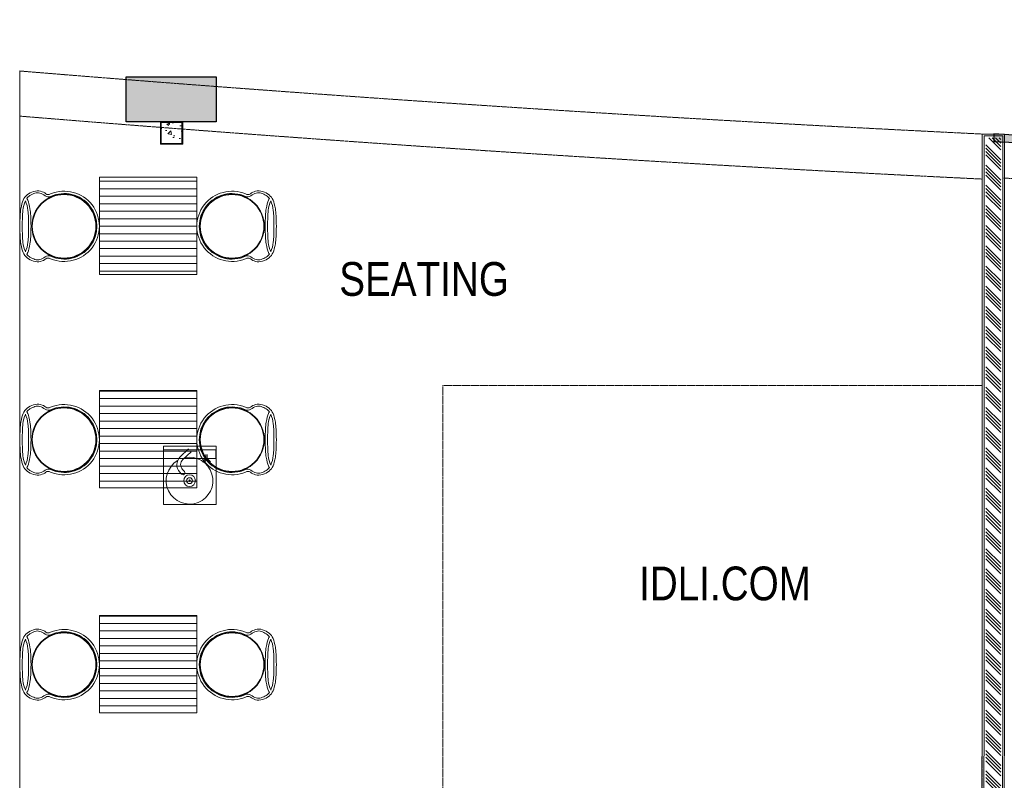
# Model space of a CAD drawing. Header units: millimetres. Extents: x 1277566 to 1493426, y 1039116 to 1145896.
# Tile 142 of 151: x 1400564 to 1407127, y 1138979 to 1144052. Entities that reach past the tile are written whole.
import ezdxf

# ---------------------------------------------------------------- set-up
doc = ezdxf.new("R2010")
doc.units = ezdxf.units.MM
doc.linetypes.add('DASHED', pattern=[0.75, 0.5, -0.25])
for name, color, linetype, lineweight in [('AIRPORT EXTIING WALL', 1, 'Continuous', 20), ('BOH TEXT', 1, 'Continuous', 5), ('CIVIL WALL HATCH', 7, 'Continuous', 5), ('CKD Equipments', 252, 'Continuous', 0), ('Comm BCAS Rejected', 1, 'Continuous', 9), ('EXISTING COLUMN', 5, 'Continuous', 20), ('FOH FURNITURE', 126, 'Continuous', 15), ('HATCH', 251, 'Continuous', 5), ('PLASTER', 252, 'Continuous', 9), ('tile finish', 32, 'Continuous', 9)]:
    doc.layers.add(name, color=color, linetype=linetype, lineweight=lineweight)
for name, color, linetype in [('CT PARTITION WALL HATCH', 210, 'Continuous'), ('CT_PARTITION WALL', 210, 'Continuous'), ('CT_PILASTER', 210, 'Continuous')]:
    doc.layers.add(name, color=color, linetype=linetype)
doc.layers.add('Equipment', color=7, linetype='Continuous', lineweight=9, true_color=0xcc6600)
doc.styles.get("Standard").update_dxf_attribs({"font": 'arial.ttf'})

# ---------------------------------------------------------------- blocks, each defined once
blk = doc.blocks.new('PILASTER')
at = {"layer": 'CT PARTITION WALL HATCH'}
h = blk.add_hatch(color=256, dxfattribs=at)
h.dxf.hatch_style = 1
h.paths.add_polyline_path([(-300, 150), (300, 150), (300, -150), (-300, -150)])
at = {"layer": 'CT_PARTITION WALL'}
blk.add_lwpolyline([(-300, 150), (300, 150), (300, -150), (-300, -150)], close=True, dxfattribs=at)
blk = doc.blocks.new('A$Cdc8c7812')
at = {"layer": 'HATCH'}
h = blk.add_hatch(dxfattribs=at)
h.set_pattern_fill('_USER', color=256, scale=50, style=0, pattern_type=0)
h.set_pattern_definition([(0, (865.34, 325), (0, 50), [])])
h.paths.add_polyline_path([(590.3, 0), (590.3, 650), (1240.3, 650), (1240.3, 0)])
at = {"layer": 'FOH FURNITURE'}
blk.add_lwpolyline([(590.3, 0), (590.3, 650), (1240.3, 650), (1240.3, 0)], close=True, dxfattribs=at)
for points in [[(355, 107.5, -0.414214), (140.3, 322.2, -0.414214), (355, 536.9), (355.7, 536.9, -0.414214), (570.4, 322.2, -0.414214), (355.7, 107.5), (355, 107.5)], [(355.7, 110.6, 0.414214), (567.2, 322.2, 0.414214), (355.7, 533.8), (355, 533.8, 0.414214), (143.5, 322.2, 0.414214), (355, 110.6), (355.7, 110.6)], [(1475.6, 107.5, 0.414214), (1690.3, 322.2, 0.414214), (1475.6, 536.9), (1475, 536.9, 0.414214), (1260.3, 322.2, 0.414214), (1475, 107.5), (1475.6, 107.5)], [(1475, 110.6, -0.414214), (1263.4, 322.2, -0.414214), (1475, 533.8), (1475.6, 533.8, -0.414214), (1687.2, 322.2, -0.414214), (1475.6, 110.6), (1475, 110.6)]]:
    blk.add_lwpolyline(points, format="xyb", close=True, dxfattribs=at)
for centre, radius, start, end in [((355.9, 322.2), 234.4, 247.2538, 112.7462), ((355.9, 322.2), 218.6, 245.50718, 114.49282), ((1474.8, 322.2), 234.4, 67.2538, 292.7462), ((1474.8, 322.2), 218.6, 65.50718, 294.49282)]:
    blk.add_arc(centre, radius, start, end, dxfattribs=at)
for points, knots in [([(265.3, 538.4), (253.2, 531.8), (242.6, 532.2), (233.5, 539.4), (224.4, 546.7), (212.6, 552.4), (198.3, 556.5), (183.9, 560.7), (168.4, 560), (151.9, 554.5), (135.3, 549.1), (121.1, 541.5), (109.2, 532), (97.2, 522.4), (88.2, 510.6), (82.2, 496.7), (76.3, 482.7), (71.2, 463.4), (67.1, 438.8), (63, 414.2), (60.7, 375.3), (60.3, 322.2)], [0, 0, 0, 0, 1, 1, 1, 2, 2, 2, 3, 3, 3, 4, 4, 4, 5, 5, 5, 6, 6, 6, 7, 7, 7, 7]), ([(265.3, 521.2), (254, 515.6), (242.2, 517), (229.9, 525.4), (217.7, 533.8), (205.7, 539.9), (193.9, 543.8), (182.2, 547.7), (171.2, 547.6), (160.9, 543.4), (150.5, 539.3), (139.5, 534), (127.7, 527.5), (120.1, 523.3), (113.2, 516.9), (107, 508)], [0, 0, 0, 0, 1, 1, 1, 2, 2, 2, 3, 3, 3, 4, 4, 4, 4.643615, 4.643615, 4.643615, 4.643615]), ([(1565.4, 538.4), (1577.5, 531.8), (1588.1, 532.2), (1597.2, 539.4), (1606.3, 546.7), (1618, 552.4), (1632.4, 556.5), (1646.8, 560.7), (1662.2, 560), (1678.8, 554.5), (1695.3, 549.1), (1709.6, 541.5), (1721.5, 532), (1733.5, 522.4), (1742.4, 510.6), (1748.4, 496.7), (1754.4, 482.7), (1759.5, 463.4), (1763.6, 438.8), (1767.7, 414.2), (1770, 375.3), (1770.4, 322.2)], [0, 0, 0, 0, 1, 1, 1, 2, 2, 2, 3, 3, 3, 4, 4, 4, 5, 5, 5, 6, 6, 6, 7, 7, 7, 7]), ([(1565.4, 521.2), (1576.7, 515.6), (1588.5, 517), (1600.8, 525.4), (1613, 533.8), (1625, 539.9), (1636.7, 543.8), (1648.5, 547.7), (1659.5, 547.6), (1669.8, 543.4), (1680.2, 539.3), (1691.2, 534), (1703, 527.5), (1710.6, 523.3), (1717.5, 516.9), (1723.7, 508)], [0, 0, 0, 0, 1, 1, 1, 2, 2, 2, 3, 3, 3, 4, 4, 4, 4.643615, 4.643615, 4.643615, 4.643615]), ([(97.5, 491.5), (97.5, 491.4), (97.4, 491.3), (97.4, 491.2), (89, 473.5), (83.5, 452.1), (80.7, 426.9), (78, 401.8), (76.4, 366.9), (76.1, 322.2)], [4.994579, 4.994579, 4.994579, 4.994579, 5, 5, 5, 6, 6, 6, 7, 7, 7, 7]), ([(97.5, 491.5), (97.6, 491.4), (97.6, 491.3), (97.7, 491.2), (106, 473.5), (111.6, 452.1), (114.4, 426.9), (117.1, 401.8), (118.7, 366.9), (119, 322.2)], [4.994579, 4.994579, 4.994579, 4.994579, 5, 5, 5, 6, 6, 6, 7, 7, 7, 7]), ([(107, 508), (109.2, 504.4), (111.1, 500.6), (112.8, 496.7), (118.8, 482.7), (123.9, 463.4), (128, 438.8), (132.1, 414.2), (134.4, 375.3), (134.8, 322.2)], [4.715926, 4.715926, 4.715926, 4.715926, 5, 5, 5, 6, 6, 6, 7, 7, 7, 7]), ([(1723.7, 508), (1721.5, 504.4), (1719.6, 500.6), (1717.8, 496.7), (1711.9, 482.7), (1706.8, 463.4), (1702.7, 438.8), (1698.6, 414.2), (1696.3, 375.3), (1695.9, 322.2)], [4.715926, 4.715926, 4.715926, 4.715926, 5, 5, 5, 6, 6, 6, 7, 7, 7, 7]), ([(1733.1, 491.5), (1733.1, 491.4), (1733.1, 491.3), (1733, 491.2), (1724.6, 473.5), (1719.1, 452.1), (1716.3, 426.9), (1713.6, 401.8), (1712, 366.9), (1711.7, 322.2)], [4.994579, 4.994579, 4.994579, 4.994579, 5, 5, 5, 6, 6, 6, 7, 7, 7, 7]), ([(1733.1, 491.5), (1733.2, 491.4), (1733.2, 491.3), (1733.3, 491.2), (1741.6, 473.5), (1747.2, 452.1), (1750, 426.9), (1752.7, 401.8), (1754.3, 366.9), (1754.6, 322.2)], [4.994579, 4.994579, 4.994579, 4.994579, 5, 5, 5, 6, 6, 6, 7, 7, 7, 7]), ([(265.3, 106), (253.2, 112.6), (242.6, 112.3), (233.4, 105), (224.3, 97.8), (212.7, 92.1), (198.6, 87.9), (184.5, 83.8), (169, 84.5), (152.2, 89.9), (135.4, 95.4), (121, 102.9), (109.1, 112.5), (97.2, 122.1), (88.3, 133.8), (82.3, 147.8), (76.3, 161.7), (71.2, 181), (67.1, 205.7), (63, 230.3), (60.7, 269.1), (60.3, 322.2)], [0, 0, 0, 0, 1, 1, 1, 2, 2, 2, 3, 3, 3, 4, 4, 4, 5, 5, 5, 6, 6, 6, 7, 7, 7, 7]), ([(97.5, 153), (97.5, 153.1), (97.5, 153.2), (97.4, 153.2), (89, 171), (83.5, 192.4), (80.7, 217.5), (78, 242.7), (76.4, 277.6), (76.1, 322.2)], [4.995195, 4.995195, 4.995195, 4.995195, 5, 5, 5, 6, 6, 6, 7, 7, 7, 7]), ([(97.5, 153), (97.6, 153.1), (97.6, 153.2), (97.7, 153.2), (106, 171), (111.6, 192.4), (114.4, 217.5), (117.1, 242.7), (118.7, 277.6), (119, 322.2)], [4.995195, 4.995195, 4.995195, 4.995195, 5, 5, 5, 6, 6, 6, 7, 7, 7, 7]), ([(107, 136.4), (109.2, 140.1), (111.1, 143.8), (112.8, 147.8), (118.8, 161.7), (123.9, 181), (128, 205.7), (132.1, 230.3), (134.4, 269.1), (134.8, 322.2)], [4.716382, 4.716382, 4.716382, 4.716382, 5, 5, 5, 6, 6, 6, 7, 7, 7, 7]), ([(1565.4, 106), (1577.5, 112.6), (1588.1, 112.3), (1597.3, 105), (1606.4, 97.8), (1618, 92.1), (1632.1, 87.9), (1646.2, 83.8), (1661.7, 84.5), (1678.5, 89.9), (1695.3, 95.4), (1709.7, 102.9), (1721.6, 112.5), (1733.5, 122.1), (1742.4, 133.8), (1748.4, 147.8), (1754.4, 161.7), (1759.5, 181), (1763.6, 205.7), (1767.7, 230.3), (1770, 269.1), (1770.4, 322.2)], [0, 0, 0, 0, 1, 1, 1, 2, 2, 2, 3, 3, 3, 4, 4, 4, 5, 5, 5, 6, 6, 6, 7, 7, 7, 7]), ([(1723.7, 136.4), (1721.5, 140.1), (1719.6, 143.8), (1717.9, 147.8), (1711.9, 161.7), (1706.8, 181), (1702.7, 205.7), (1698.6, 230.3), (1696.3, 269.1), (1695.9, 322.2)], [4.716382, 4.716382, 4.716382, 4.716382, 5, 5, 5, 6, 6, 6, 7, 7, 7, 7]), ([(1733.1, 153), (1733.1, 153.1), (1733.1, 153.2), (1733, 153.2), (1724.6, 171), (1719.1, 192.4), (1716.3, 217.5), (1713.6, 242.7), (1712, 277.6), (1711.7, 322.2)], [4.995195, 4.995195, 4.995195, 4.995195, 5, 5, 5, 6, 6, 6, 7, 7, 7, 7]), ([(1733.1, 153), (1733.2, 153.1), (1733.2, 153.2), (1733.3, 153.2), (1741.6, 171), (1747.2, 192.4), (1750, 217.5), (1752.7, 242.7), (1754.3, 277.6), (1754.6, 322.2)], [4.995195, 4.995195, 4.995195, 4.995195, 5, 5, 5, 6, 6, 6, 7, 7, 7, 7]), ([(265.3, 123.3), (254, 128.8), (242.2, 127.4), (229.8, 119), (217.5, 110.6), (205.7, 104.5), (194.5, 100.8), (183.2, 97), (172.2, 97.1), (161.4, 101.1), (150.5, 105.2), (139.3, 110.5), (127.6, 116.9), (120, 121.1), (113.2, 127.6), (107, 136.4)], [0, 0, 0, 0, 1, 1, 1, 2, 2, 2, 3, 3, 3, 4, 4, 4, 4.64397, 4.64397, 4.64397, 4.64397]), ([(1565.4, 123.3), (1576.7, 128.8), (1588.5, 127.4), (1600.8, 119), (1613.2, 110.6), (1625, 104.5), (1636.2, 100.8), (1647.4, 97), (1658.5, 97.1), (1669.3, 101.1), (1680.1, 105.2), (1691.4, 110.5), (1703.1, 116.9), (1710.7, 121.1), (1717.5, 127.6), (1723.7, 136.4)], [0, 0, 0, 0, 1, 1, 1, 2, 2, 2, 3, 3, 3, 4, 4, 4, 4.64397, 4.64397, 4.64397, 4.64397])]:
    blk.add_open_spline(points, degree=3, knots=knots, dxfattribs=at)
blk = doc.blocks.new('G$C2967A2E0')
at = {"layer": 'Equipment'}
for p, q in [((166.6, 371.5), (110.9, 319.1)), ((184.4, 352.6), (128.7, 300.2)), ((107.8, 216.3), (119.6, 203.7)), ((126.7, 234.1), (138.5, 221.5))]:
    blk.add_line(p, q, dxfattribs=at)
at = {"layer": 'Equipment', "lineweight": 5}
for p, q in [((281.7, 334.9), (281.7, 307.8)), ((290.5, 307.8), (290.5, 334.9)), ((281.7, 307.8), (260, 286.1)), ((260, 286.1), (272.4, 286.1)), ((272.4, 286.1), (286.1, 299.8)), ((286.1, 299.8), (299.9, 286.1)), ((312.2, 286.1), (290.5, 307.8)), ((299.9, 286.1), (312.2, 286.1))]:
    blk.add_line(p, q, dxfattribs=at)
at = {"layer": 'Equipment'}
blk.add_lwpolyline([(350, 390), (0, 390), (0, 0), (350, 0), (350, 390), (350, 365), (0, 365)], dxfattribs=at)
blk.add_lwpolyline([(349.3, 365.3), (222.9, 365.3), (222.9, 307.8), (349.3, 307.8)], close=True, dxfattribs=at)
at = {"layer": 'Equipment', "linetype": 'ByBlock', "lineweight": -2, "ltscale": 0.25}
for radius in [39, 19.8, 5.16]:
    blk.add_circle((173.3, 159.9), radius, dxfattribs=at)
at = {"layer": 'Equipment'}
for centre, radius, start, end in [((173.3, 159.9), 155.9, 120.7693, 101.59797), ((160.8, 266.1), 72.8, 133.26297, 223.26297), ((160.8, 266.1), 46.8, 133.26297, 223.26297), ((129.1, 212.6), 13, 223.26297, 43.26297)]:
    blk.add_arc(centre, radius, start, end, dxfattribs=at)

msp = doc.modelspace()

# ---------------------------------------------------------------- hatches: boundary and pattern name
h = msp.add_hatch(color=256)
h.dxf.hatch_style = 1
edge = h.paths.add_edge_path()
edge.add_line((1407057.1404, 1143290.5214), (1407057.1404, 1143240.6121))
edge.add_arc((1411709.5725, 1220358.7101), 77258.308, 266.547606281, 268.941280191)
edge.add_line((1410282.0634, 1143113.5913), (1410282.854, 1143163.5852))
edge.add_arc((1411719.9543, 1220732.8549), 77582.5809, 266.55437271, 268.938621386, ccw=False)
edge = h.paths.add_edge_path()
edge.add_line((1410882.5355, 1143154.8317), (1410882, 1143104.8345))
edge.add_arc((1411709.5725, 1220358.7101), 77258.308, 269.386249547, 271.731452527)
edge.add_line((1414043.9283, 1143135.6763), (1414043.9283, 1143185.6992))
edge.add_arc((1411709.5725, 1220358.7101), 77208.308, 269.386249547, 271.732574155, ccw=False)
at = {"layer": 'CIVIL WALL HATCH'}
h = msp.add_hatch(dxfattribs=at)
h.set_pattern_fill('ANSI34', color=256, scale=5, angle=90)
h.set_pattern_definition([(135, (217499.55, -46618.93), (-67.351921, -67.351921), []), (135, (217499.55, -46596.48), (-67.351921, -67.351921), []), (135, (217499.55, -46574.03), (-67.351921, -67.351921), []), (135, (217499.55, -46551.58), (-67.351921, -67.351921), [])])
h.paths.add_polyline_path([(1407104.6779, 1143264.5371), (1407004.6779, 1143264.5371), (1407002.3995, 1135016.1905), (1407102.3995, 1135016.1905)])
at = {"layer": 'EXISTING COLUMN', "linetype": 'Continuous'}
h = msp.add_hatch(dxfattribs=at)
h.set_pattern_fill('AR-CONC', color=256, style=2)
h.set_pattern_definition([(50, (547537.67, -27575.57), (182.184669, -15.939086), [19.05, -209.55]), (355, (547537.67, -27575.57), (-35.243421, 191.056845), [15.24, -167.640584]), (100.451445, (547552.85, -27576.9), (146.941247, 175.117752), [16.190009, -178.090245]), (46.1842, (547537.67, -27524.77), (271.07904, -42.042328), [28.575, -314.325]), (96.635558, (547560.26, -27528.27), (237.404134, 247.426125), [24.285023, -267.13561]), (351.184151, (547537.67, -27524.77), (237.404134, 247.426125), [22.859967, -251.45973]), (21, (547563.07, -27537.47), (151.614391, -102.265198), [19.05, -209.55]), (326, (547563.07, -27537.47), (61.802028, 184.187966), [15.24, -167.64]), (71.451445, (547575.7, -27546), (213.41642, 81.922769), [16.190009, -178.089938]), (37.5, (547537.67, -27575.57), (3.0886033, 84.555039), [0, -165.608, 0, -170.18, 0, -168.275]), (7.5, (547537.67, -27575.57), (66.8196625, 100.180575), [0, -97.028, 0, -161.798, 0, -64.135]), (327.5, (547481.03, -27575.57), (135.5905952, -5.728744), [0, -63.5, 0, -198.12, 0, -262.89]), (317.5, (547455.63, -27575.57), (148.129181, 25.426491), [0, -82.55, 0, -131.572, 0, -186.69])])
h.paths.add_polyline_path([(1401507.3051, 1143227.4478), (1401645.3051, 1143227.4478), (1401645.3051, 1143365.4478), (1401507.3051, 1143365.4478)], flags=16)
h.paths.add_polyline_path([(1401501.3051, 1143221.4478), (1401651.3051, 1143221.4478), (1401651.3051, 1143371.4478), (1401501.3051, 1143371.4478)], flags=17)

# ---------------------------------------------------------------- linework, layer by layer
msp.add_lwpolyline([(1407057.1404, 1143290.5214), (1407057.1404, 1143240.6121, 0.010444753), (1410282.0634, 1143113.5913), (1410282.854, 1143163.5852, -0.010403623)], format="xyb", close=True)
at = {"layer": 'AIRPORT EXTIING WALL', "linetype": 'DASHED', "ltscale": 10}
msp.add_lwpolyline([(1403383.6407, 1138341.3388), (1406980.1336, 1138341.3388), (1406980.1336, 1141611.8354), (1403383.6407, 1141611.8354)], close=True, dxfattribs=at)
for centre, radius, start, end in [((1411746.275, 1219642.7591), 76785.8959, 266.549748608, 280.123163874), ((1416201.8281, 1333158.702), 190092.9978, 265.281201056, 267.219267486), ((1416201.8281, 1333158.702), 190392.9978, 265.288653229, 267.223627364)]:
    msp.add_arc(centre, radius, start, end, dxfattribs=at)
at = {"layer": 'Comm BCAS Rejected'}
for p, q in [((1400563.7318, 1133656.4478), (1400563.7318, 1143710.0341)), ((1400563.7318, 1143451.2792), (1400563.7318, 1143451.2792))]:
    msp.add_line(p, q, dxfattribs=at)
at = {"layer": 'EXISTING COLUMN', "linetype": 'Continuous'}
for points in [[(1401501.3051, 1143221.4478), (1401651.3051, 1143221.4478), (1401651.3051, 1143371.4478), (1401501.3051, 1143371.4478)], [(1401507.3051, 1143227.4478), (1401645.3051, 1143227.4478), (1401645.3051, 1143365.4478), (1401507.3051, 1143365.4478)]]:
    msp.add_lwpolyline(points, close=True, dxfattribs=at)
at = {"layer": 'PLASTER'}
msp.add_lwpolyline([(1406990.3995, 1135004.1905), (1407114.3995, 1135004.1905), (1407116.6779, 1143276.5371), (1406992.6779, 1143276.5371)], close=True, dxfattribs=at)
at = {"layer": 'tile finish'}
msp.add_lwpolyline([(1406977.3995, 1134991.1905), (1407127.3995, 1134991.1905), (1407129.6779, 1143289.5371), (1406979.6779, 1143289.5371)], close=True, dxfattribs=at)

# ---------------------------------------------------------------- block references
at = {"layer": 'CKD Equipments', "ltscale": 0.25}
msp.add_blockref('G$C2967A2E0', (1401522.8089, 1140817.6982), dxfattribs=at)
at = {"layer": 'CT_PILASTER'}
msp.add_blockref('PILASTER', (1401573.7611, 1143521.4478), dxfattribs=at)
at = {"layer": 'FOH FURNITURE', "xscale": -1}
for p in [(1402335.073, 1142351.8429), (1402335.073, 1140928.7864), (1402335.073, 1139428.4)]:
    msp.add_blockref('A$Cdc8c7812', p, dxfattribs=at)

# ---------------------------------------------------------------- texts
at = {"layer": 'BOH TEXT', "char_height": 225, "attachment_point": 1}
for s, insert in [('{\\fArial Narrow|b0|i0|c0|p34;SEATING }', (1402693.951, 1142435.3665)), ('{\\fArial Narrow|b0|i0|c0|p34;IDLI.COM}', (1404692.6837, 1140404.8206))]:
    msp.add_mtext_dynamic_manual_height_columns(s, width=1298.545189, gutter_width=18.75, heights=[-232.8274], dxfattribs=dict(at, insert=insert))

doc.saveas('drawing.dxf')
